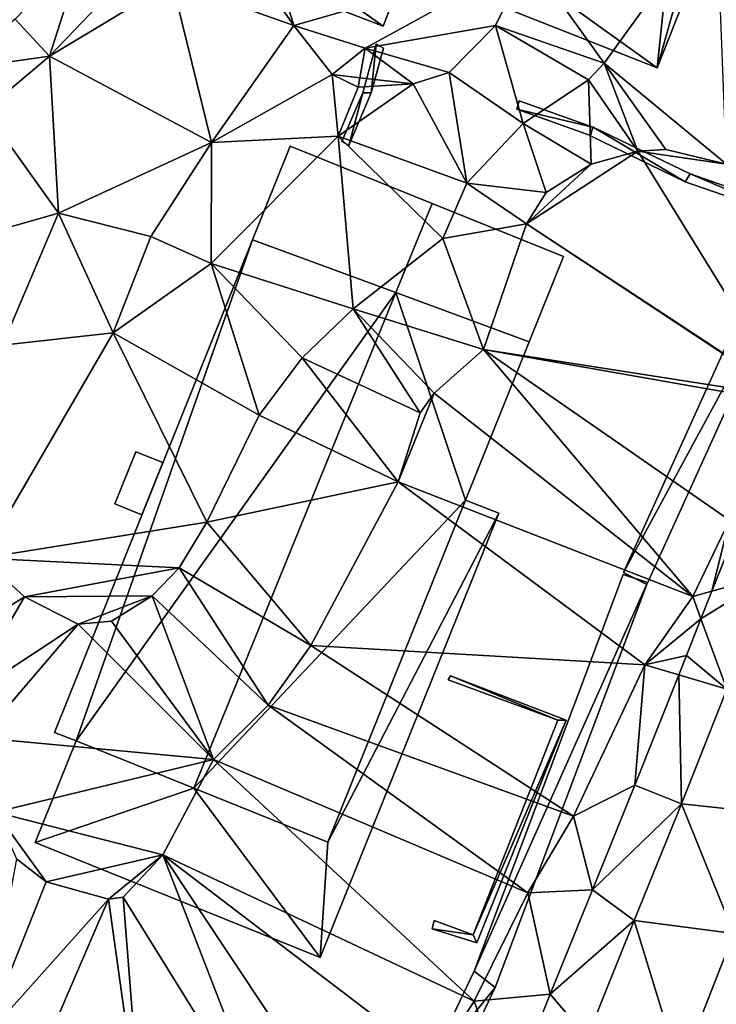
# Model space of a CAD drawing. Header units: inches. Extents: x 92348 to 92626, y 1600224 to 1600387.
# Tile 92 of 117: x 92552 to 92574, y 1600249 to 1600280. Entities that reach past the tile are written whole.
import ezdxf

# ---------------------------------------------------------------- set-up
doc = ezdxf.new("R2010")
doc.units = ezdxf.units.IN
doc.header["$MEASUREMENT"] = 0
for name, color, linetype in [('Bygning', 10, 'Continuous'), ('Objekter_Gjerde', 10, 'Continuous'), ('Objekter_Hekk', 10, 'Continuous'), ('Objekter_Mur', 10, 'Continuous'), ('Terreng_ortofoto', 10, 'Continuous'), ('Veg', 10, 'Continuous')]:
    doc.layers.add(name, color=color, linetype=linetype)

msp = doc.modelspace()

# ---------------------------------------------------------------- linework, layer by layer
at = {"layer": 'Bygning', "color": 74, "true_color": 0x55aa00}
for points in [[(92577.671, 1600292.893, 107.4), (92571.832, 1600278.151, 107.4), (92571.832, 1600278.151, 104.712), (92577.671, 1600292.893, 105.576)], [(92571.832, 1600278.151, 107.35), (92577.671, 1600292.893, 107.35), (92577.671, 1600292.893, 108.1), (92571.832, 1600278.151, 108.1)], [(92571.832, 1600278.151, 107.35), (92577.671, 1600292.893, 107.35), (92577.671, 1600292.893, 108.1), (92571.832, 1600278.151, 108.1)], [(92571.832, 1600278.151, 107.4), (92564.039, 1600281.224, 107.46), (92564.039, 1600281.224, 106.144), (92571.832, 1600278.151, 104.712)], [(92564.039, 1600281.224, 107.35), (92571.832, 1600278.151, 107.35), (92571.832, 1600278.151, 108.1), (92564.039, 1600281.224, 108.1)], [(92564.039, 1600281.224, 107.35), (92571.832, 1600278.151, 107.35), (92571.832, 1600278.151, 108.1), (92564.039, 1600281.224, 108.1)], [(92559.33, 1600272.84, 108.76), (92560.489, 1600275.724, 108.76), (92560.489, 1600275.724, 106.09), (92559.33, 1600272.84, 106.029)], [(92559.33, 1600272.84, 108.76), (92563.756, 1600271.207, 111.04), (92564.88, 1600273.961, 111.04), (92560.489, 1600275.724, 108.76)], [(92559.33, 1600272.84, 108.76), (92563.756, 1600271.207, 111.04), (92564.88, 1600273.961, 111.04), (92560.489, 1600275.724, 108.76)], [(92560.489, 1600275.724, 108.76), (92564.88, 1600273.961, 111.04), (92564.88, 1600273.961, 105.195), (92560.489, 1600275.724, 106.09)], [(92563.756, 1600271.207, 111.04), (92567.872, 1600269.688, 108.76), (92568.934, 1600272.325, 108.76), (92564.88, 1600273.961, 111.04)], [(92563.756, 1600271.207, 111.04), (92567.872, 1600269.688, 108.76), (92568.934, 1600272.325, 108.76), (92564.88, 1600273.961, 111.04)], [(92564.88, 1600273.961, 111.04), (92568.934, 1600272.325, 108.76), (92568.934, 1600272.325, 103.85), (92564.88, 1600273.961, 105.195)], [(92553.21, 1600257.623, 108.76), (92559.33, 1600272.84, 108.76), (92559.33, 1600272.84, 106.029), (92553.21, 1600257.623, 104.551)], [(92568.934, 1600272.325, 108.76), (92567.872, 1600269.688, 108.76), (92567.872, 1600269.688, 103.866), (92568.934, 1600272.325, 103.85)], [(92567.872, 1600269.688, 108.76), (92565.906, 1600264.801, 108.76), (92565.906, 1600264.801, 103.779), (92567.872, 1600269.688, 103.866)], [(92555.077, 1600264.684, 106.42), (92555.725, 1600266.29, 106.42), (92555.725, 1600266.29, 107.17), (92555.077, 1600264.684, 107.17)], [(92555.077, 1600264.684, 106.42), (92555.725, 1600266.29, 106.42), (92555.725, 1600266.29, 107.17), (92555.077, 1600264.684, 107.17)], [(92556.558, 1600265.96, 106.42), (92555.725, 1600266.29, 106.42), (92555.077, 1600264.684, 106.42), (92555.909, 1600264.344, 106.42)], [(92556.558, 1600265.96, 106.42), (92555.725, 1600266.29, 106.42), (92555.077, 1600264.684, 106.42), (92555.909, 1600264.344, 106.42)], [(92555.725, 1600266.29, 106.42), (92556.558, 1600265.96, 106.42), (92556.558, 1600265.96, 107.17), (92555.725, 1600266.29, 107.17)], [(92555.725, 1600266.29, 106.42), (92556.558, 1600265.96, 106.42), (92556.558, 1600265.96, 107.17), (92555.725, 1600266.29, 107.17)], [(92556.558, 1600265.96, 106.42), (92555.909, 1600264.344, 106.42), (92555.909, 1600264.344, 107.17), (92556.558, 1600265.96, 107.17)], [(92556.558, 1600265.96, 106.42), (92555.909, 1600264.344, 106.42), (92555.909, 1600264.344, 107.17), (92556.558, 1600265.96, 107.17)], [(92555.909, 1600264.344, 106.42), (92555.077, 1600264.684, 106.42), (92555.077, 1600264.684, 107.17), (92555.909, 1600264.344, 107.17)], [(92555.909, 1600264.344, 106.42), (92555.077, 1600264.684, 106.42), (92555.077, 1600264.684, 107.17), (92555.909, 1600264.344, 107.17)], [(92565.906, 1600264.801, 108.76), (92561.656, 1600254.234, 108.76), (92561.656, 1600254.234, 103.592), (92565.906, 1600264.801, 103.779)], [(92565.906, 1600264.801, 106.24), (92566.937, 1600264.396, 106.24), (92566.937, 1600264.396, 103.666), (92565.906, 1600264.801, 103.779)], [(92566.937, 1600264.396, 106.741), (92565.906, 1600264.801, 106.741), (92565.906, 1600264.801, 107.491), (92566.937, 1600264.396, 107.491)], [(92566.937, 1600264.396, 106.741), (92565.906, 1600264.801, 106.741), (92565.906, 1600264.801, 107.491), (92566.937, 1600264.396, 107.491)], [(92566.937, 1600264.396, 106.24), (92561.413, 1600250.677, 106.24), (92561.413, 1600250.677, 103.45), (92566.937, 1600264.396, 103.666)], [(92561.413, 1600250.677, 106.741), (92566.937, 1600264.396, 106.741), (92566.937, 1600264.396, 107.491), (92561.413, 1600250.677, 107.491)], [(92561.413, 1600250.677, 106.741), (92566.937, 1600264.396, 106.741), (92566.937, 1600264.396, 107.491), (92561.413, 1600250.677, 107.491)], [(92553.875, 1600257.367, 109.11), (92553.21, 1600257.623, 108.76), (92553.21, 1600257.623, 104.551), (92553.875, 1600257.367, 104.56)], [(92552.611, 1600254.225, 106.24), (92553.875, 1600257.367, 106.24), (92553.875, 1600257.367, 104.56), (92552.611, 1600254.225, 104.109)], [(92553.875, 1600257.367, 106.741), (92552.611, 1600254.225, 106.741), (92552.611, 1600254.225, 107.491), (92553.875, 1600257.367, 107.491)], [(92553.875, 1600257.367, 106.741), (92552.611, 1600254.225, 106.741), (92552.611, 1600254.225, 107.491), (92553.875, 1600257.367, 107.491)], [(92553.875, 1600257.367, 106.24), (92557.513, 1600255.902, 106.24), (92557.513, 1600255.902, 104.021), (92553.875, 1600257.367, 104.56)], [(92557.513, 1600255.902, 111.04), (92553.875, 1600257.367, 109.11), (92553.875, 1600257.367, 106.24), (92557.513, 1600255.902, 106.24)], [(92561.656, 1600254.234, 108.76), (92557.513, 1600255.902, 111.04), (92557.513, 1600255.902, 104.021), (92561.656, 1600254.234, 103.592)], [(92561.413, 1600250.677, 106.24), (92552.611, 1600254.225, 106.24), (92552.611, 1600254.225, 104.109), (92561.413, 1600250.677, 103.45)], [(92552.611, 1600254.225, 106.741), (92561.413, 1600250.677, 106.741), (92561.413, 1600250.677, 107.491), (92552.611, 1600254.225, 107.491)], [(92552.611, 1600254.225, 106.741), (92561.413, 1600250.677, 106.741), (92561.413, 1600250.677, 107.491), (92552.611, 1600254.225, 107.491)]]:
    msp.add_3dface(points, dxfattribs=at)
at = {"layer": 'Terreng_ortofoto'}
for points in [[(92557.375, 1600284.052, 106.485), (92560.606, 1600279.454, 106.23), (92558.496, 1600286.31, 106.514)], [(92560.606, 1600279.454, 106.23), (92567.869, 1600281.537, 106), (92558.496, 1600286.31, 106.514)], [(92594.278, 1600284.702, 102), (92580.125, 1600247.141, 100.5), (92572.996, 1600228.221, 99.77)], [(92556.845, 1600280.793, 106.48), (92560.606, 1600279.454, 106.23), (92557.375, 1600284.052, 106.485)], [(92567.869, 1600281.537, 106), (92570.195, 1600278.291, 105), (92573.659, 1600283.103, 105)], [(92570.195, 1600278.291, 105), (92573.974, 1600275.171, 104), (92573.659, 1600283.103, 105)], [(92553.056, 1600278.512, 106.369), (92554.124, 1600281.862, 106.48), (92551.995, 1600279.645, 106.45)], [(92553.056, 1600278.512, 106.369), (92555.351, 1600280.901, 106.439), (92554.124, 1600281.862, 106.48)], [(92560.606, 1600279.454, 106.23), (92562.811, 1600278.752, 106.25), (92567.869, 1600281.537, 106)], [(92562.811, 1600278.752, 106.25), (92566.83, 1600279.451, 106), (92567.869, 1600281.537, 106)], [(92567.869, 1600281.537, 106), (92566.83, 1600279.451, 106), (92570.195, 1600278.291, 105)], [(92553.056, 1600278.512, 106.369), (92556.845, 1600280.793, 106.48), (92555.351, 1600280.901, 106.439)], [(92553.056, 1600278.512, 106.369), (92558.06, 1600275.843, 106), (92556.845, 1600280.793, 106.48)], [(92556.845, 1600280.793, 106.48), (92558.06, 1600275.843, 106), (92560.606, 1600279.454, 106.23)], [(92553.056, 1600278.512, 106.369), (92551.995, 1600279.645, 106.45), (92550.158, 1600278.098, 106.41)], [(92558.06, 1600275.843, 106), (92561.791, 1600277.937, 106), (92560.606, 1600279.454, 106.23)], [(92560.606, 1600279.454, 106.23), (92561.791, 1600277.937, 106), (92562.811, 1600278.752, 106.25)], [(92562.811, 1600278.752, 106.25), (92565.405, 1600278.003, 106), (92566.83, 1600279.451, 106)], [(92565.405, 1600278.003, 106), (92567.69, 1600276.429, 105), (92566.83, 1600279.451, 106)], [(92566.83, 1600279.451, 106), (92569.712, 1600277.772, 105), (92570.195, 1600278.291, 105)], [(92566.83, 1600279.451, 106), (92567.69, 1600276.429, 105), (92569.712, 1600277.772, 105)], [(92561.791, 1600277.937, 106), (92562.645, 1600277.839, 106), (92562.811, 1600278.752, 106.25)], [(92562.811, 1600278.752, 106.25), (92562.645, 1600277.839, 106), (92564.296, 1600277.649, 106)], [(92562.811, 1600278.752, 106.25), (92564.296, 1600277.649, 106), (92565.405, 1600278.003, 106)], [(92553.056, 1600278.512, 106.369), (92550.158, 1600278.098, 106.41), (92551.058, 1600276.83, 106.289)], [(92553.056, 1600278.512, 106.369), (92551.058, 1600276.83, 106.289), (92553.336, 1600273.663, 106)], [(92553.056, 1600278.512, 106.369), (92553.336, 1600273.663, 106), (92558.06, 1600275.843, 106)], [(92570.195, 1600278.291, 105), (92569.712, 1600277.772, 105), (92571.232, 1600275.575, 104)], [(92570.195, 1600278.291, 105), (92571.232, 1600275.575, 104), (92572.103, 1600275.625, 104)], [(92570.195, 1600278.291, 105), (92572.103, 1600275.625, 104), (92573.974, 1600275.171, 104)], [(92558.06, 1600275.843, 106), (92561.974, 1600276.039, 106.13), (92561.791, 1600277.937, 106)], [(92561.791, 1600277.937, 106), (92561.974, 1600276.039, 106.13), (92562.592, 1600277.546, 106.14)], [(92561.791, 1600277.937, 106), (92562.592, 1600277.546, 106.14), (92562.645, 1600277.839, 106)], [(92564.296, 1600277.649, 106), (92565.945, 1600274.588, 105), (92565.405, 1600278.003, 106)], [(92565.405, 1600278.003, 106), (92565.945, 1600274.588, 105), (92567.69, 1600276.429, 105)], [(92561.974, 1600276.039, 106.13), (92565.945, 1600274.588, 105), (92564.296, 1600277.649, 106)], [(92561.974, 1600276.039, 106.13), (92564.296, 1600277.649, 106), (92562.592, 1600277.546, 106.14)], [(92564.296, 1600277.649, 106), (92562.645, 1600277.839, 106), (92562.592, 1600277.546, 106.14)], [(92567.69, 1600276.429, 105), (92569.791, 1600275.169, 104), (92569.712, 1600277.772, 105)], [(92569.712, 1600277.772, 105), (92569.791, 1600275.169, 104), (92571.232, 1600275.575, 104)], [(92551.058, 1600276.83, 106.289), (92549.317, 1600272.516, 106), (92553.336, 1600273.663, 106)], [(92567.69, 1600276.429, 105), (92565.945, 1600274.588, 105), (92568.4, 1600274.301, 104)], [(92567.69, 1600276.429, 105), (92568.4, 1600274.301, 104), (92569.791, 1600275.169, 104)], [(92553.336, 1600273.663, 106), (92556.18, 1600272.934, 106.14), (92558.06, 1600275.843, 106)], [(92556.18, 1600272.934, 106.14), (92558.044, 1600272.107, 106.14), (92558.06, 1600275.843, 106)], [(92558.06, 1600275.843, 106), (92558.044, 1600272.107, 106.14), (92561.974, 1600276.039, 106.13)], [(92561.974, 1600276.039, 106.13), (92558.044, 1600272.107, 106.14), (92562.442, 1600270.708, 105)], [(92561.974, 1600276.039, 106.13), (92562.442, 1600270.708, 105), (92565.205, 1600272.874, 105)], [(92561.974, 1600276.039, 106.13), (92565.205, 1600272.874, 105), (92565.945, 1600274.588, 105)], [(92567.797, 1600273.334, 104), (92571.232, 1600275.575, 104), (92569.791, 1600275.169, 104)], [(92575.91, 1600267.995, 103), (92571.232, 1600275.575, 104), (92567.797, 1600273.334, 104)], [(92572.103, 1600275.625, 104), (92571.232, 1600275.575, 104), (92573.974, 1600275.171, 104)], [(92575.91, 1600267.995, 103), (92573.974, 1600275.171, 104), (92571.232, 1600275.575, 104)], [(92567.797, 1600273.334, 104), (92569.791, 1600275.169, 104), (92568.4, 1600274.301, 104)], [(92565.945, 1600274.588, 105), (92565.205, 1600272.874, 105), (92567.797, 1600273.334, 104)], [(92565.945, 1600274.588, 105), (92567.797, 1600273.334, 104), (92568.4, 1600274.301, 104)], [(92553.336, 1600273.663, 106), (92549.317, 1600272.516, 106), (92551.599, 1600269.583, 106.115)], [(92555.02, 1600269.959, 106.14), (92553.336, 1600273.663, 106), (92551.599, 1600269.583, 106.115)], [(92555.02, 1600269.959, 106.14), (92556.18, 1600272.934, 106.14), (92553.336, 1600273.663, 106)], [(92565.205, 1600272.874, 105), (92566.466, 1600269.453, 104), (92567.797, 1600273.334, 104)], [(92575.9, 1600267.977, 102.999), (92567.797, 1600273.334, 104), (92566.466, 1600269.453, 104)], [(92575.91, 1600267.995, 103), (92567.797, 1600273.334, 104), (92575.9, 1600267.977, 102.999)], [(92555.02, 1600269.959, 106.14), (92558.044, 1600272.107, 106.14), (92556.18, 1600272.934, 106.14)], [(92562.442, 1600270.708, 105), (92566.466, 1600269.453, 104), (92565.205, 1600272.874, 105)], [(92555.02, 1600269.959, 106.14), (92559.534, 1600267.424, 105), (92558.044, 1600272.107, 106.14)], [(92559.534, 1600267.424, 105), (92560.856, 1600269.194, 105), (92558.044, 1600272.107, 106.14)], [(92558.044, 1600272.107, 106.14), (92560.856, 1600269.194, 105), (92562.442, 1600270.708, 105)], [(92562.442, 1600270.708, 105), (92560.856, 1600269.194, 105), (92564.508, 1600267.498, 104)], [(92562.442, 1600270.708, 105), (92564.943, 1600268.098, 104), (92566.466, 1600269.453, 104)], [(92562.442, 1600270.708, 105), (92564.508, 1600267.498, 104), (92564.943, 1600268.098, 104)], [(92555.02, 1600269.959, 106.14), (92551.599, 1600269.583, 106.115), (92550.975, 1600263.001, 105)], [(92555.02, 1600269.959, 106.14), (92550.975, 1600263.001, 105), (92557.915, 1600264.12, 105)], [(92555.02, 1600269.959, 106.14), (92557.915, 1600264.12, 105), (92559.534, 1600267.424, 105)], [(92564.943, 1600268.098, 104), (92572.931, 1600261.827, 103), (92566.466, 1600269.453, 104)], [(92566.466, 1600269.453, 104), (92572.931, 1600261.827, 103), (92574.062, 1600264.175, 103)], [(92575.9, 1600267.977, 102.999), (92566.466, 1600269.453, 104), (92575.834, 1600267.805, 102.992)], [(92575.834, 1600267.805, 102.992), (92566.466, 1600269.453, 104), (92574.062, 1600264.175, 103)], [(92559.534, 1600267.424, 105), (92563.828, 1600265.362, 104), (92560.856, 1600269.194, 105)], [(92560.856, 1600269.194, 105), (92563.828, 1600265.362, 104), (92564.508, 1600267.498, 104)], [(92564.508, 1600267.498, 104), (92563.828, 1600265.362, 104), (92564.943, 1600268.098, 104)], [(92564.943, 1600268.098, 104), (92563.828, 1600265.362, 104), (92572.931, 1600261.827, 103)], [(92559.534, 1600267.424, 105), (92557.915, 1600264.12, 105), (92563.828, 1600265.362, 104)], [(92557.915, 1600264.12, 105), (92561.128, 1600260.312, 104), (92563.828, 1600265.362, 104)], [(92561.128, 1600260.312, 104), (92571.451, 1600259.71, 103), (92563.828, 1600265.362, 104)], [(92563.828, 1600265.362, 104), (92571.451, 1600259.71, 103), (92572.931, 1600261.827, 103)], [(92550.975, 1600263.001, 105), (92557.062, 1600262.709, 105), (92557.915, 1600264.12, 105)], [(92557.062, 1600262.709, 105), (92561.128, 1600260.312, 104), (92557.915, 1600264.12, 105)], [(92572.931, 1600261.827, 103), (92573.523, 1600261.988, 102.755), (92574.062, 1600264.175, 103)], [(92574.321, 1600263.995, 102.837), (92574.062, 1600264.175, 103), (92573.523, 1600261.988, 102.755)], [(92574.321, 1600263.995, 102.837), (92573.523, 1600261.988, 102.755), (92575.394, 1600262.498, 101.995)], [(92549.658, 1600260.16, 104), (92552.278, 1600261.81, 105), (92550.975, 1600263.001, 105)], [(92552.278, 1600261.81, 105), (92557.062, 1600262.709, 105), (92550.975, 1600263.001, 105)], [(92556.221, 1600261.838, 105), (92557.062, 1600262.709, 105), (92552.278, 1600261.81, 105)], [(92556.221, 1600261.838, 105), (92559.814, 1600258.462, 104), (92557.062, 1600262.709, 105)], [(92557.062, 1600262.709, 105), (92559.814, 1600258.462, 104), (92561.128, 1600260.312, 104)], [(92575.394, 1600262.498, 101.995), (92573.523, 1600261.988, 102.755), (92573.185, 1600261.137, 102.72)], [(92575.394, 1600262.498, 101.995), (92573.185, 1600261.137, 102.72), (92573.987, 1600258.958, 101.808)], [(92549.658, 1600260.16, 104), (92550.454, 1600258.681, 104), (92552.278, 1600261.81, 105)], [(92553.939, 1600260.971, 105), (92552.278, 1600261.81, 105), (92550.454, 1600258.681, 104)], [(92556.221, 1600261.838, 105), (92552.278, 1600261.81, 105), (92553.939, 1600260.971, 105)], [(92556.221, 1600261.838, 105), (92553.939, 1600260.971, 105), (92554.972, 1600261.057, 105)], [(92556.221, 1600261.838, 105), (92554.972, 1600261.057, 105), (92558.124, 1600256.79, 104)], [(92556.221, 1600261.838, 105), (92558.124, 1600256.79, 104), (92559.814, 1600258.462, 104)], [(92572.931, 1600261.827, 103), (92571.451, 1600259.71, 103), (92573.185, 1600261.137, 102.72)], [(92572.931, 1600261.827, 103), (92573.185, 1600261.137, 102.72), (92573.523, 1600261.988, 102.755)], [(92553.939, 1600260.971, 105), (92550.454, 1600258.681, 104), (92550.935, 1600257.459, 104)], [(92553.939, 1600260.971, 105), (92550.935, 1600257.459, 104), (92558.124, 1600256.79, 104)], [(92553.939, 1600260.971, 105), (92558.124, 1600256.79, 104), (92554.972, 1600261.057, 105)], [(92571.451, 1600259.71, 103), (92572.732, 1600259.996, 102.673), (92573.185, 1600261.137, 102.72)], [(92572.732, 1600259.996, 102.673), (92573.987, 1600258.958, 101.808), (92573.185, 1600261.137, 102.72)], [(92569.25, 1600255.039, 103), (92561.128, 1600260.312, 104), (92559.814, 1600258.462, 104)], [(92569.25, 1600255.039, 103), (92571.451, 1600259.71, 103), (92561.128, 1600260.312, 104)], [(92571.451, 1600259.71, 103), (92572.495, 1600259.401, 102.649), (92572.732, 1600259.996, 102.673)], [(92572.732, 1600259.996, 102.673), (92572.495, 1600259.401, 102.649), (92573.987, 1600258.958, 101.808)], [(92569.25, 1600255.039, 103), (92571.142, 1600255.996, 102.51), (92571.451, 1600259.71, 103)], [(92571.451, 1600259.71, 103), (92571.142, 1600255.996, 102.51), (92572.495, 1600259.401, 102.649)], [(92572.581, 1600255.419, 101.62), (92572.495, 1600259.401, 102.649), (92571.142, 1600255.996, 102.51)], [(92572.581, 1600255.419, 101.62), (92573.987, 1600258.958, 101.808), (92572.495, 1600259.401, 102.649)], [(92575.66, 1600255.087, 101.7), (92573.987, 1600258.958, 101.808), (92572.581, 1600255.419, 101.62)], [(92567.834, 1600252.671, 103), (92559.814, 1600258.462, 104), (92558.124, 1600256.79, 104)], [(92567.834, 1600252.671, 103), (92569.25, 1600255.039, 103), (92559.814, 1600258.462, 104)], [(92551.382, 1600255.167, 104), (92558.124, 1600256.79, 104), (92550.935, 1600257.459, 104)], [(92556.554, 1600253.845, 104), (92558.124, 1600256.79, 104), (92551.382, 1600255.167, 104)], [(92556.554, 1600253.845, 104), (92566.174, 1600249.327, 103), (92558.124, 1600256.79, 104)], [(92566.174, 1600249.327, 103), (92567.834, 1600252.671, 103), (92558.124, 1600256.79, 104)], [(92569.836, 1600252.767, 102.34), (92571.142, 1600255.996, 102.51), (92569.25, 1600255.039, 103)], [(92569.836, 1600252.767, 102.34), (92572.581, 1600255.419, 101.62), (92571.142, 1600255.996, 102.51)], [(92552.952, 1600253.009, 104), (92551.382, 1600255.167, 104), (92552.038, 1600253.721, 104)], [(92552.952, 1600253.009, 104), (92556.554, 1600253.845, 104), (92551.382, 1600255.167, 104)], [(92569.836, 1600252.767, 102.34), (92571.122, 1600251.814, 101.487), (92572.581, 1600255.419, 101.62)], [(92574.198, 1600251.419, 101.55), (92572.581, 1600255.419, 101.62), (92571.122, 1600251.814, 101.487)], [(92574.198, 1600251.419, 101.55), (92575.66, 1600255.087, 101.7), (92572.581, 1600255.419, 101.62)], [(92567.834, 1600252.671, 103), (92569.836, 1600252.767, 102.34), (92569.25, 1600255.039, 103)], [(92552.952, 1600253.009, 104), (92552.038, 1600253.721, 104), (92551.008, 1600248.152, 103)], [(92552.952, 1600253.009, 104), (92554.881, 1600252.473, 104), (92556.554, 1600253.845, 104)], [(92554.881, 1600252.473, 104), (92555.333, 1600252.533, 104), (92556.554, 1600253.845, 104)], [(92555.333, 1600252.533, 104), (92559.932, 1600245.131, 103), (92556.554, 1600253.845, 104)], [(92556.554, 1600253.845, 104), (92564.969, 1600247.434, 103), (92566.174, 1600249.327, 103)], [(92556.554, 1600253.845, 104), (92559.932, 1600245.131, 103), (92561.919, 1600245.775, 103)], [(92556.554, 1600253.845, 104), (92561.919, 1600245.775, 103), (92564.969, 1600247.434, 103)], [(92552.952, 1600253.009, 104), (92551.008, 1600248.152, 103), (92554.881, 1600252.473, 104)], [(92567.834, 1600252.671, 103), (92568.529, 1600249.538, 102.17), (92569.836, 1600252.767, 102.34)], [(92569.836, 1600252.767, 102.34), (92568.529, 1600249.538, 102.17), (92571.122, 1600251.814, 101.487)], [(92554.881, 1600252.473, 104), (92551.008, 1600248.152, 103), (92552.226, 1600246.332, 103)], [(92554.881, 1600252.473, 104), (92552.226, 1600246.332, 103), (92555.926, 1600244.954, 103)], [(92554.881, 1600252.473, 104), (92555.926, 1600244.954, 103), (92555.333, 1600252.533, 104)], [(92555.333, 1600252.533, 104), (92555.926, 1600244.954, 103), (92559.932, 1600245.131, 103)], [(92566.174, 1600249.327, 103), (92568.529, 1600249.538, 102.17), (92567.834, 1600252.671, 103)], [(92569.664, 1600248.209, 101.353), (92571.122, 1600251.814, 101.487), (92568.529, 1600249.538, 102.17)], [(92569.664, 1600248.209, 101.353), (92572.543, 1600247.189, 101.33), (92571.122, 1600251.814, 101.487)], [(92574.198, 1600251.419, 101.55), (92571.122, 1600251.814, 101.487), (92572.543, 1600247.189, 101.33)], [(92574.649, 1600248.318, 101.099), (92574.198, 1600251.419, 101.55), (92572.543, 1600247.189, 101.33)], [(92566.174, 1600249.327, 103), (92567.223, 1600246.308, 102), (92568.529, 1600249.538, 102.17)], [(92567.223, 1600246.308, 102), (92569.664, 1600248.209, 101.353), (92568.529, 1600249.538, 102.17)], [(92564.969, 1600247.434, 103), (92567.223, 1600246.308, 102), (92566.174, 1600249.327, 103)]]:
    msp.add_3dface(points, dxfattribs=at)
at = {"layer": 'Veg', "color": 7}
for points in [[(92573.987, 1600258.958, 101.808), (92572.581, 1600255.419, 101.62), (92575.66, 1600255.087, 101.7)], [(92572.581, 1600255.419, 101.62), (92571.122, 1600251.814, 101.487), (92574.198, 1600251.419, 101.55)], [(92572.581, 1600255.419, 101.62), (92574.198, 1600251.419, 101.55), (92575.66, 1600255.087, 101.7)], [(92571.122, 1600251.814, 101.487), (92569.664, 1600248.209, 101.353), (92572.543, 1600247.189, 101.33)], [(92571.122, 1600251.814, 101.487), (92572.543, 1600247.189, 101.33), (92574.198, 1600251.419, 101.55)]]:
    msp.add_3dface(points, dxfattribs=at)

# ---------------------------------------------------------------- meshes
at = {"layer": 'Bygning', "color": 74, "true_color": 0x55aa00}
mesh = msp.add_polyface(dxfattribs=at)
corners = [(92577.671, 1600292.893, 107.4), (92575.946, 1600293.574, 107.4), (92574.146, 1600286.392, 107.48), (92571.832, 1600278.151, 107.4), (92560.282, 1600281.443, 107.46), (92563.202, 1600285.186, 107.48), (92561.942, 1600285.646, 107.48), (92563.614, 1600280.134, 107.46), (92564.039, 1600281.224, 107.46), (92568.634, 1600280.447, 107.48), (92573.276, 1600286.812, 107.48), (92564.42, 1600282.106, 107.48), (92564.775, 1600284.429, 107.48), (92565.261, 1600284.238, 107.48), (92572.181, 1600281.504, 107.48), (92569.474, 1600282.568, 107.48)]
mesh.append_faces([[corners[k] for k in face] for face in [(3, 14, 9), (4, 8, 11), (4, 11, 5), (2, 14, 3), (9, 11, 8), (9, 14, 15), (13, 12, 11), (11, 12, 5), (2, 1, 10), (3, 9, 8), (4, 7, 8), (4, 5, 6), (0, 2, 3), (0, 1, 2)]])
mesh = msp.add_polyface(dxfattribs=at)
corners = [(92577.671, 1600292.893, 107.4), (92575.946, 1600293.574, 107.4), (92574.146, 1600286.392, 107.48), (92571.832, 1600278.151, 107.4), (92560.282, 1600281.443, 107.46), (92563.202, 1600285.186, 107.48), (92561.942, 1600285.646, 107.48), (92563.614, 1600280.134, 107.46), (92564.039, 1600281.224, 107.46), (92568.634, 1600280.447, 107.48), (92573.276, 1600286.812, 107.48), (92564.42, 1600282.106, 107.48), (92564.775, 1600284.429, 107.48), (92565.261, 1600284.238, 107.48), (92572.181, 1600281.504, 107.48), (92569.474, 1600282.568, 107.48)]
mesh.append_faces([[corners[k] for k in face] for face in [(3, 14, 9), (4, 8, 11), (4, 11, 5), (2, 14, 3), (9, 11, 8), (9, 14, 15), (13, 12, 11), (11, 12, 5), (2, 1, 10), (3, 9, 8), (4, 7, 8), (4, 5, 6), (0, 2, 3), (0, 1, 2)]])
mesh = msp.add_polyface(dxfattribs=at)
corners = [(92557.513, 1600255.902, 111.04), (92563.756, 1600271.207, 111.04), (92553.875, 1600257.367, 109.11), (92559.33, 1600272.84, 108.76), (92553.21, 1600257.623, 108.76)]
mesh.append_faces([[corners[k] for k in face] for face in [(2, 1, 3), (2, 3, 4), (0, 1, 2)]])
mesh = msp.add_polyface(dxfattribs=at)
corners = [(92557.513, 1600255.902, 111.04), (92563.756, 1600271.207, 111.04), (92553.875, 1600257.367, 109.11), (92559.33, 1600272.84, 108.76), (92553.21, 1600257.623, 108.76)]
mesh.append_faces([[corners[k] for k in face] for face in [(2, 1, 3), (2, 3, 4), (0, 1, 2)]])
mesh = msp.add_polyface(dxfattribs=at)
corners = [(92565.906, 1600264.801, 108.76), (92563.756, 1600271.207, 111.04), (92557.513, 1600255.902, 111.04), (92561.656, 1600254.234, 108.76), (92567.872, 1600269.688, 108.76)]
mesh.append_faces([[corners[k] for k in face] for face in [(4, 1, 0), (2, 3, 0), (0, 1, 2)]])
mesh = msp.add_polyface(dxfattribs=at)
corners = [(92565.906, 1600264.801, 108.76), (92563.756, 1600271.207, 111.04), (92557.513, 1600255.902, 111.04), (92561.656, 1600254.234, 108.76), (92567.872, 1600269.688, 108.76)]
mesh.append_faces([[corners[k] for k in face] for face in [(4, 1, 0), (2, 3, 0), (0, 1, 2)]])
mesh = msp.add_polyface(dxfattribs=at)
corners = [(92566.937, 1600264.396, 106.24), (92565.906, 1600264.801, 106.24), (92561.656, 1600254.234, 106.24), (92561.413, 1600250.677, 106.24), (92557.513, 1600255.902, 106.24), (92552.611, 1600254.225, 106.24), (92553.875, 1600257.367, 106.24)]
mesh.append_faces([[corners[k] for k in face] for face in [(2, 4, 3), (4, 6, 5), (3, 4, 5), (0, 2, 3), (0, 1, 2)]])
mesh = msp.add_polyface(dxfattribs=at)
corners = [(92566.937, 1600264.396, 106.24), (92565.906, 1600264.801, 106.24), (92561.656, 1600254.234, 106.24), (92561.413, 1600250.677, 106.24), (92557.513, 1600255.902, 106.24), (92552.611, 1600254.225, 106.24), (92553.875, 1600257.367, 106.24)]
mesh.append_faces([[corners[k] for k in face] for face in [(2, 4, 3), (4, 6, 5), (3, 4, 5), (0, 2, 3), (0, 1, 2)]])
at = {"layer": 'Objekter_Gjerde', "color": 24, "true_color": 0xaa170d}
mesh = msp.add_polyface(dxfattribs=at)
corners = [(92569.02, 1600258, 103.159), (92565.441, 1600259.375, 103.552), (92568.762, 1600258, 103.186), (92565.371, 1600259.25, 103.552), (92566.141, 1600251.375, 103.089), (92566.258, 1600251.125, 103.073), (92564.879, 1600251.562, 103.208), (92564.941, 1600251.812, 103.212), (92569.02, 1600258, 105.16), (92565.441, 1600259.375, 105.18), (92568.762, 1600258, 105.16), (92565.371, 1600259.25, 105.18), (92566.141, 1600251.375, 105.16), (92566.258, 1600251.125, 105.16), (92564.879, 1600251.562, 105.15), (92564.941, 1600251.812, 105.15)]
mesh.append_faces([[corners[k] for k in face] for face in [(12, 10, 2), (12, 2, 4), (10, 11, 3), (10, 3, 2), (4, 0, 2), (7, 6, 4), (6, 5, 4), (4, 5, 0), (1, 3, 2), (0, 1, 2), (13, 14, 6), (13, 6, 5), (15, 12, 7), (12, 4, 7), (12, 10, 2), (12, 2, 4), (9, 8, 1), (8, 0, 1), (8, 13, 0), (13, 5, 0), (10, 11, 3), (10, 3, 2), (14, 15, 7), (14, 7, 6), (15, 12, 7), (12, 4, 7), (13, 14, 6), (13, 6, 5), (11, 9, 1), (11, 1, 3), (9, 8, 1), (8, 0, 1), (8, 13, 0), (13, 5, 0), (14, 15, 7), (14, 7, 6), (11, 9, 1), (11, 1, 3), (12, 8, 10), (15, 14, 12), (14, 13, 12), (12, 13, 8), (9, 11, 10), (8, 9, 10), (12, 8, 10), (15, 14, 12), (14, 13, 12), (12, 13, 8), (9, 11, 10), (8, 9, 10), (4, 0, 2), (7, 6, 4), (6, 5, 4), (4, 5, 0), (1, 3, 2), (0, 1, 2)]], dxfattribs={"color": 25})
mesh = msp.add_polyface(dxfattribs=at)
corners = [(92569.02, 1600258, 103.159), (92565.441, 1600259.375, 103.552), (92568.762, 1600258, 103.186), (92565.371, 1600259.25, 103.552), (92566.141, 1600251.375, 103.089), (92566.258, 1600251.125, 103.073), (92564.879, 1600251.562, 103.208), (92564.941, 1600251.812, 103.212), (92569.02, 1600258, 105.16), (92565.441, 1600259.375, 105.18), (92568.762, 1600258, 105.16), (92565.371, 1600259.25, 105.18), (92566.141, 1600251.375, 105.16), (92566.258, 1600251.125, 105.16), (92564.879, 1600251.562, 105.15), (92564.941, 1600251.812, 105.15)]
mesh.append_faces([[corners[k] for k in face] for face in [(12, 10, 2), (12, 2, 4), (10, 11, 3), (10, 3, 2), (4, 0, 2), (7, 6, 4), (6, 5, 4), (4, 5, 0), (1, 3, 2), (0, 1, 2), (13, 14, 6), (13, 6, 5), (15, 12, 7), (12, 4, 7), (12, 10, 2), (12, 2, 4), (9, 8, 1), (8, 0, 1), (8, 13, 0), (13, 5, 0), (10, 11, 3), (10, 3, 2), (14, 15, 7), (14, 7, 6), (15, 12, 7), (12, 4, 7), (13, 14, 6), (13, 6, 5), (11, 9, 1), (11, 1, 3), (9, 8, 1), (8, 0, 1), (8, 13, 0), (13, 5, 0), (14, 15, 7), (14, 7, 6), (11, 9, 1), (11, 1, 3), (12, 8, 10), (15, 14, 12), (14, 13, 12), (12, 13, 8), (9, 11, 10), (8, 9, 10), (12, 8, 10), (15, 14, 12), (14, 13, 12), (12, 13, 8), (9, 11, 10), (8, 9, 10), (4, 0, 2), (7, 6, 4), (6, 5, 4), (4, 5, 0), (1, 3, 2), (0, 1, 2)]])
at = {"layer": 'Objekter_Hekk', "color": 24, "true_color": 0xaa170d}
mesh = msp.add_polyface(dxfattribs=at)
corners = [(92563.652, 1600280.188, 108.1), (92563.652, 1600280.188, 106.143), (92560.727, 1600281.312, 106.286), (92560.727, 1600281.312, 108.12), (92560.438, 1600280.562, 108.12), (92560.438, 1600280.562, 106.272), (92563.363, 1600279.438, 106.214), (92563.363, 1600279.438, 108.1)]
mesh.append_faces([[corners[k] for k in face] for face in [(2, 5, 6), (2, 6, 1), (7, 4, 5), (7, 5, 6), (0, 7, 6), (0, 6, 1), (3, 4, 7), (3, 7, 0), (3, 0, 2), (0, 1, 2), (3, 4, 7), (3, 7, 0), (0, 7, 6), (0, 6, 1), (7, 4, 5), (7, 5, 6), (2, 5, 6), (2, 6, 1), (4, 3, 2), (4, 2, 5), (4, 3, 2), (4, 2, 5), (3, 0, 2), (0, 1, 2)]], dxfattribs={"color": 84})
mesh = msp.add_polyface(dxfattribs=at)
corners = [(92563.652, 1600280.188, 108.1), (92563.652, 1600280.188, 106.143), (92560.727, 1600281.312, 106.286), (92560.727, 1600281.312, 108.12), (92560.438, 1600280.562, 108.12), (92560.438, 1600280.562, 106.272), (92563.363, 1600279.438, 106.214), (92563.363, 1600279.438, 108.1)]
mesh.append_faces([[corners[k] for k in face] for face in [(2, 5, 6), (2, 6, 1), (7, 4, 5), (7, 5, 6), (0, 7, 6), (0, 6, 1), (3, 4, 7), (3, 7, 0), (3, 0, 2), (0, 1, 2), (3, 4, 7), (3, 7, 0), (0, 7, 6), (0, 6, 1), (7, 4, 5), (7, 5, 6), (2, 5, 6), (2, 6, 1), (4, 3, 2), (4, 2, 5), (4, 3, 2), (4, 2, 5), (3, 0, 2), (0, 1, 2)]])
mesh = msp.add_polyface(dxfattribs=at)
corners = [(92576.246, 1600272.625, 103.538), (92570.789, 1600262.562, 103.231), (92571.516, 1600262.188, 103.15), (92575.52, 1600273, 103.591), (92576.246, 1600272.625, 104.07), (92570.789, 1600262.562, 104.04), (92571.516, 1600262.188, 104.04), (92575.52, 1600273, 104.07)]
mesh.append_faces([[corners[k] for k in face] for face in [(4, 6, 0), (6, 2, 0), (6, 5, 1), (6, 1, 2), (0, 3, 1), (0, 1, 2), (5, 7, 3), (5, 3, 1), (7, 4, 3), (4, 0, 3), (4, 6, 0), (6, 2, 0), (6, 5, 1), (6, 1, 2), (5, 7, 3), (5, 3, 1), (7, 4, 3), (4, 0, 3), (4, 7, 5), (4, 5, 6), (4, 7, 5), (4, 5, 6), (0, 3, 1), (0, 1, 2)]], dxfattribs={"color": 84})
mesh = msp.add_polyface(dxfattribs=at)
corners = [(92576.246, 1600272.625, 103.538), (92570.789, 1600262.562, 103.231), (92571.516, 1600262.188, 103.15), (92575.52, 1600273, 103.591), (92576.246, 1600272.625, 104.07), (92570.789, 1600262.562, 104.04), (92571.516, 1600262.188, 104.04), (92575.52, 1600273, 104.07)]
mesh.append_faces([[corners[k] for k in face] for face in [(4, 6, 0), (6, 2, 0), (6, 5, 1), (6, 1, 2), (0, 3, 1), (0, 1, 2), (5, 7, 3), (5, 3, 1), (7, 4, 3), (4, 0, 3), (4, 6, 0), (6, 2, 0), (6, 5, 1), (6, 1, 2), (5, 7, 3), (5, 3, 1), (7, 4, 3), (4, 0, 3), (4, 7, 5), (4, 5, 6), (4, 7, 5), (4, 5, 6), (0, 3, 1), (0, 1, 2)]])
mesh = msp.add_polyface(dxfattribs=at)
corners = [(92566.176, 1600250.25, 103.048), (92566.824, 1600249.75, 102.87), (92571.527, 1600262.25, 103.148), (92570.777, 1600262.5, 103.228), (92564.652, 1600247.062, 102.962), (92565.301, 1600246.562, 102.712), (92562.688, 1600245.312, 102.781), (92563.148, 1600244.562, 102.543), (92557.609, 1600246.438, 103.198), (92557.375, 1600245.688, 103.127), (92561.734, 1600245.188, 102.833), (92562.223, 1600244.438, 102.602), (92561.5, 1600244.438, 102.622), (92562.09, 1600245.188, 102.824), (92566.176, 1600250.25, 103.92), (92566.824, 1600249.75, 103.92), (92571.527, 1600262.25, 104.04), (92570.777, 1600262.5, 104.04), (92564.652, 1600247.062, 103.91), (92565.301, 1600246.562, 103.91), (92562.688, 1600245.312, 103.9), (92563.148, 1600244.562, 103.9), (92557.609, 1600246.438, 103.9), (92557.375, 1600245.688, 103.9), (92561.5, 1600244.438, 103.9), (92562.223, 1600244.438, 103.9), (92561.734, 1600245.188, 103.9), (92562.09, 1600245.188, 103.9)]
mesh.append_faces([[corners[k] for k in face] for face in [(16, 15, 2), (15, 1, 2), (15, 19, 1), (19, 5, 1), (13, 11, 6), (13, 10, 11), (6, 5, 4), (10, 12, 11), (4, 1, 0), (9, 12, 10), (6, 11, 7), (8, 9, 10), (6, 7, 5), (4, 5, 1), (2, 3, 0), (0, 1, 2), (19, 21, 5), (21, 7, 5), (26, 27, 10), (27, 13, 10), (21, 25, 11), (21, 11, 7), (25, 24, 12), (25, 12, 11), (24, 23, 9), (24, 9, 12), (27, 20, 13), (20, 6, 13), (23, 22, 8), (23, 8, 9), (22, 26, 8), (26, 10, 8), (20, 18, 4), (20, 4, 6), (18, 14, 0), (18, 0, 4), (20, 18, 4), (20, 4, 6), (25, 24, 12), (25, 12, 11), (18, 14, 0), (18, 0, 4), (14, 17, 3), (14, 3, 0), (17, 16, 3), (16, 2, 3), (16, 15, 2), (15, 1, 2), (14, 17, 3), (14, 3, 0), (15, 19, 1), (19, 5, 1), (19, 21, 5), (21, 7, 5), (21, 25, 11), (21, 11, 7), (24, 23, 9), (24, 9, 12), (23, 22, 8), (23, 8, 9), (22, 26, 8), (26, 10, 8), (26, 27, 10), (27, 13, 10), (27, 20, 13), (20, 6, 13), (17, 16, 3), (16, 2, 3), (27, 25, 20), (27, 26, 25), (20, 19, 18), (22, 24, 26), (26, 24, 25), (18, 15, 14), (20, 25, 21), (22, 23, 24), (20, 21, 19), (18, 19, 15), (16, 17, 14), (14, 15, 16), (27, 25, 20), (27, 26, 25), (20, 19, 18), (22, 24, 26), (26, 24, 25), (18, 15, 14), (20, 25, 21), (22, 23, 24), (20, 21, 19), (18, 19, 15), (16, 17, 14), (14, 15, 16), (13, 11, 6), (13, 10, 11), (6, 5, 4), (10, 12, 11), (4, 1, 0), (9, 12, 10), (6, 11, 7), (8, 9, 10), (6, 7, 5), (4, 5, 1), (2, 3, 0), (0, 1, 2)]], dxfattribs={"color": 84})
mesh = msp.add_polyface(dxfattribs=at)
corners = [(92566.176, 1600250.25, 103.048), (92566.824, 1600249.75, 102.87), (92571.527, 1600262.25, 103.148), (92570.777, 1600262.5, 103.228), (92564.652, 1600247.062, 102.962), (92565.301, 1600246.562, 102.712), (92562.688, 1600245.312, 102.781), (92563.148, 1600244.562, 102.543), (92557.609, 1600246.438, 103.198), (92557.375, 1600245.688, 103.127), (92561.734, 1600245.188, 102.833), (92562.223, 1600244.438, 102.602), (92561.5, 1600244.438, 102.622), (92562.09, 1600245.188, 102.824), (92566.176, 1600250.25, 103.92), (92566.824, 1600249.75, 103.92), (92571.527, 1600262.25, 104.04), (92570.777, 1600262.5, 104.04), (92564.652, 1600247.062, 103.91), (92565.301, 1600246.562, 103.91), (92562.688, 1600245.312, 103.9), (92563.148, 1600244.562, 103.9), (92557.609, 1600246.438, 103.9), (92557.375, 1600245.688, 103.9), (92561.5, 1600244.438, 103.9), (92562.223, 1600244.438, 103.9), (92561.734, 1600245.188, 103.9), (92562.09, 1600245.188, 103.9)]
mesh.append_faces([[corners[k] for k in face] for face in [(16, 15, 2), (15, 1, 2), (15, 19, 1), (19, 5, 1), (13, 11, 6), (13, 10, 11), (6, 5, 4), (10, 12, 11), (4, 1, 0), (9, 12, 10), (6, 11, 7), (8, 9, 10), (6, 7, 5), (4, 5, 1), (2, 3, 0), (0, 1, 2), (19, 21, 5), (21, 7, 5), (26, 27, 10), (27, 13, 10), (21, 25, 11), (21, 11, 7), (25, 24, 12), (25, 12, 11), (24, 23, 9), (24, 9, 12), (27, 20, 13), (20, 6, 13), (23, 22, 8), (23, 8, 9), (22, 26, 8), (26, 10, 8), (20, 18, 4), (20, 4, 6), (18, 14, 0), (18, 0, 4), (20, 18, 4), (20, 4, 6), (25, 24, 12), (25, 12, 11), (18, 14, 0), (18, 0, 4), (14, 17, 3), (14, 3, 0), (17, 16, 3), (16, 2, 3), (16, 15, 2), (15, 1, 2), (14, 17, 3), (14, 3, 0), (15, 19, 1), (19, 5, 1), (19, 21, 5), (21, 7, 5), (21, 25, 11), (21, 11, 7), (24, 23, 9), (24, 9, 12), (23, 22, 8), (23, 8, 9), (22, 26, 8), (26, 10, 8), (26, 27, 10), (27, 13, 10), (27, 20, 13), (20, 6, 13), (17, 16, 3), (16, 2, 3), (27, 25, 20), (27, 26, 25), (20, 19, 18), (22, 24, 26), (26, 24, 25), (18, 15, 14), (20, 25, 21), (22, 23, 24), (20, 21, 19), (18, 19, 15), (16, 17, 14), (14, 15, 16), (27, 25, 20), (27, 26, 25), (20, 19, 18), (22, 24, 26), (26, 24, 25), (18, 15, 14), (20, 25, 21), (22, 23, 24), (20, 21, 19), (18, 19, 15), (16, 17, 14), (14, 15, 16), (13, 11, 6), (13, 10, 11), (6, 5, 4), (10, 12, 11), (4, 1, 0), (9, 12, 10), (6, 11, 7), (8, 9, 10), (6, 7, 5), (4, 5, 1), (2, 3, 0), (0, 1, 2)]])
at = {"layer": 'Objekter_Mur', "color": 24, "true_color": 0xaa170d}
mesh = msp.add_polyface(dxfattribs=at)
corners = [(92563.379, 1600278.75, 106.22), (92563.145, 1600278.875, 106.22), (92562.996, 1600277.375, 106.18), (92562.738, 1600277.375, 106.18), (92562.301, 1600275.75, 106.09), (92562.082, 1600275.875, 106.09), (92562.996, 1600277.375, 106.119), (92563.379, 1600278.75, 106.158), (92563.145, 1600278.875, 106.17), (92562.738, 1600277.375, 106.097), (92562.301, 1600275.75, 106.021), (92562.082, 1600275.875, 106.031)]
mesh.append_faces([[corners[k] for k in face] for face in [(1, 3, 2), (3, 5, 4), (3, 4, 2), (0, 1, 2), (8, 9, 6), (9, 11, 10), (9, 10, 6), (7, 8, 6), (4, 5, 11), (4, 11, 10), (1, 0, 8), (0, 7, 8), (2, 4, 6), (4, 10, 6), (5, 3, 9), (5, 9, 11), (5, 3, 9), (5, 9, 11), (1, 0, 8), (0, 7, 8), (3, 1, 8), (3, 8, 9), (3, 1, 8), (3, 8, 9), (0, 2, 7), (2, 6, 7), (2, 4, 6), (4, 10, 6), (4, 5, 11), (4, 11, 10), (8, 9, 6), (9, 11, 10), (9, 10, 6), (7, 8, 6), (0, 2, 7), (2, 6, 7), (1, 3, 2), (3, 5, 4), (3, 4, 2), (0, 1, 2)]], dxfattribs={"color": 254})
mesh = msp.add_polyface(dxfattribs=at)
corners = [(92563.379, 1600278.75, 106.22), (92563.145, 1600278.875, 106.22), (92562.996, 1600277.375, 106.18), (92562.738, 1600277.375, 106.18), (92562.301, 1600275.75, 106.09), (92562.082, 1600275.875, 106.09), (92562.996, 1600277.375, 106.119), (92563.379, 1600278.75, 106.158), (92563.145, 1600278.875, 106.17), (92562.738, 1600277.375, 106.097), (92562.301, 1600275.75, 106.021), (92562.082, 1600275.875, 106.031)]
mesh.append_faces([[corners[k] for k in face] for face in [(1, 3, 2), (3, 5, 4), (3, 4, 2), (0, 1, 2), (8, 9, 6), (9, 11, 10), (9, 10, 6), (7, 8, 6), (4, 5, 11), (4, 11, 10), (1, 0, 8), (0, 7, 8), (2, 4, 6), (4, 10, 6), (5, 3, 9), (5, 9, 11), (5, 3, 9), (5, 9, 11), (1, 0, 8), (0, 7, 8), (3, 1, 8), (3, 8, 9), (3, 1, 8), (3, 8, 9), (0, 2, 7), (2, 6, 7), (2, 4, 6), (4, 10, 6), (4, 5, 11), (4, 11, 10), (8, 9, 6), (9, 11, 10), (9, 10, 6), (7, 8, 6), (0, 2, 7), (2, 6, 7), (1, 3, 2), (3, 5, 4), (3, 4, 2), (0, 1, 2)]])
mesh = msp.add_polyface(dxfattribs=at)
corners = [(92569.844, 1600276.312, 104.51), (92567.57, 1600277.125, 104.86), (92567.492, 1600276.875, 104.86), (92569.766, 1600276.062, 104.51), (92567.57, 1600277.125, 104.81), (92567.492, 1600276.875, 104.81), (92569.766, 1600276.062, 104.343), (92569.844, 1600276.312, 104.428)]
mesh.append_faces([[corners[k] for k in face] for face in [(1, 0, 4), (0, 7, 4), (0, 3, 7), (3, 6, 7), (0, 3, 7), (3, 6, 7), (3, 0, 2), (0, 1, 2), (3, 2, 5), (3, 5, 6), (6, 7, 5), (7, 4, 5), (1, 0, 4), (0, 7, 4), (2, 1, 4), (2, 4, 5), (6, 7, 5), (7, 4, 5), (3, 2, 5), (3, 5, 6), (2, 1, 4), (2, 4, 5), (3, 0, 2), (0, 1, 2)]], dxfattribs={"color": 254})
mesh = msp.add_polyface(dxfattribs=at)
corners = [(92569.844, 1600276.312, 104.51), (92567.57, 1600277.125, 104.86), (92567.492, 1600276.875, 104.86), (92569.766, 1600276.062, 104.51), (92567.57, 1600277.125, 104.81), (92567.492, 1600276.875, 104.81), (92569.766, 1600276.062, 104.343), (92569.844, 1600276.312, 104.428)]
mesh.append_faces([[corners[k] for k in face] for face in [(1, 0, 4), (0, 7, 4), (0, 3, 7), (3, 6, 7), (0, 3, 7), (3, 6, 7), (3, 0, 2), (0, 1, 2), (3, 2, 5), (3, 5, 6), (6, 7, 5), (7, 4, 5), (1, 0, 4), (0, 7, 4), (2, 1, 4), (2, 4, 5), (6, 7, 5), (7, 4, 5), (3, 2, 5), (3, 5, 6), (2, 1, 4), (2, 4, 5), (3, 0, 2), (0, 1, 2)]])
mesh = msp.add_polyface(dxfattribs=at)
corners = [(92576.516, 1600273.312, 103.86), (92576.594, 1600273.562, 103.86), (92572.855, 1600274.875, 104.27), (92572.691, 1600274.625, 104.27), (92569.855, 1600276.312, 104.51), (92569.754, 1600276.062, 104.51), (92569.855, 1600276.312, 104.428), (92569.754, 1600276.062, 104.346), (92572.691, 1600274.625, 103.871), (92576.516, 1600273.312, 103.658), (92576.594, 1600273.562, 103.682), (92572.855, 1600274.875, 103.911)]
mesh.append_faces([[corners[k] for k in face] for face in [(4, 2, 6), (2, 11, 6), (1, 0, 10), (0, 9, 10), (4, 2, 6), (2, 11, 6), (3, 5, 7), (3, 7, 8), (11, 6, 8), (6, 7, 8), (9, 11, 8), (9, 10, 11), (11, 6, 8), (6, 7, 8), (9, 11, 8), (9, 10, 11), (2, 1, 11), (1, 10, 11), (0, 3, 8), (0, 8, 9), (2, 1, 11), (1, 10, 11), (0, 3, 8), (0, 8, 9), (1, 0, 10), (0, 9, 10), (3, 5, 7), (3, 7, 8), (5, 4, 6), (5, 6, 7), (2, 4, 3), (4, 5, 3), (0, 2, 3), (0, 1, 2), (5, 4, 6), (5, 6, 7), (2, 4, 3), (4, 5, 3), (0, 2, 3), (0, 1, 2)]], dxfattribs={"color": 254})
mesh = msp.add_polyface(dxfattribs=at)
corners = [(92576.516, 1600273.312, 103.86), (92576.594, 1600273.562, 103.86), (92572.855, 1600274.875, 104.27), (92572.691, 1600274.625, 104.27), (92569.855, 1600276.312, 104.51), (92569.754, 1600276.062, 104.51), (92569.855, 1600276.312, 104.428), (92569.754, 1600276.062, 104.346), (92572.691, 1600274.625, 103.871), (92576.516, 1600273.312, 103.658), (92576.594, 1600273.562, 103.682), (92572.855, 1600274.875, 103.911)]
mesh.append_faces([[corners[k] for k in face] for face in [(4, 2, 6), (2, 11, 6), (1, 0, 10), (0, 9, 10), (4, 2, 6), (2, 11, 6), (3, 5, 7), (3, 7, 8), (11, 6, 8), (6, 7, 8), (9, 11, 8), (9, 10, 11), (11, 6, 8), (6, 7, 8), (9, 11, 8), (9, 10, 11), (2, 1, 11), (1, 10, 11), (0, 3, 8), (0, 8, 9), (2, 1, 11), (1, 10, 11), (0, 3, 8), (0, 8, 9), (1, 0, 10), (0, 9, 10), (3, 5, 7), (3, 7, 8), (5, 4, 6), (5, 6, 7), (2, 4, 3), (4, 5, 3), (0, 2, 3), (0, 1, 2), (5, 4, 6), (5, 6, 7), (2, 4, 3), (4, 5, 3), (0, 2, 3), (0, 1, 2)]])

doc.saveas('drawing.dxf')
